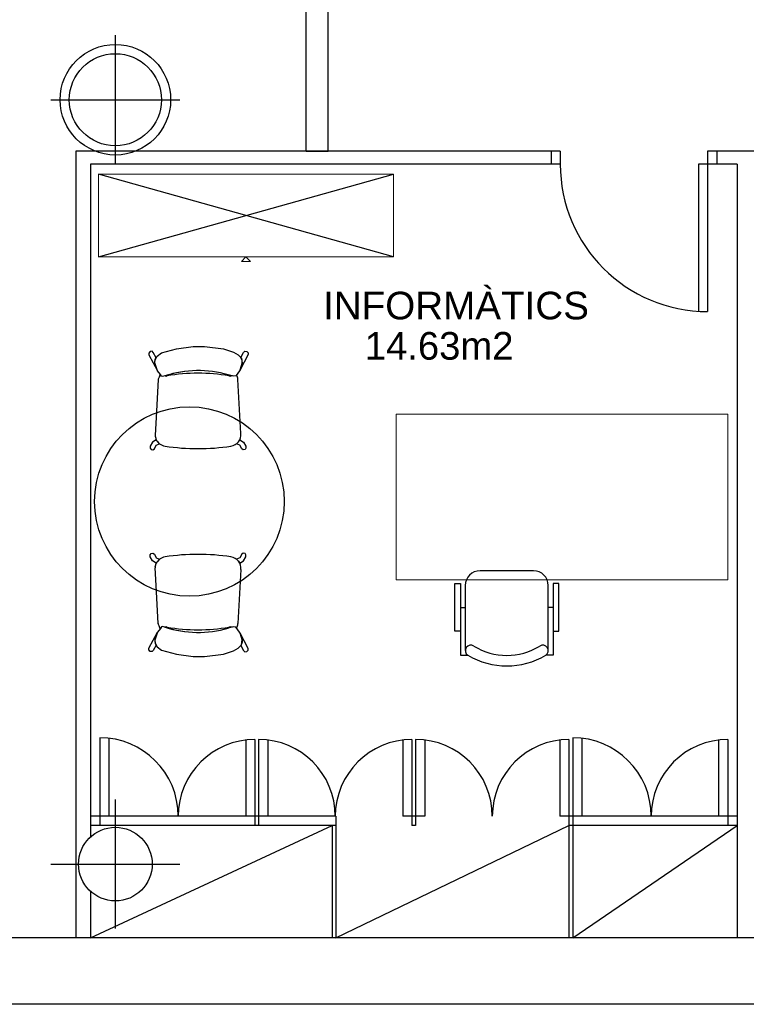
# Model space of a CAD drawing. Header units: metres. Extents: x -1 to 438, y -6 to 53.
# Tile 9 of 149: x 405.32 to 409.26, y 12.89 to 18.23. Entities that reach past the tile are written whole.
import ezdxf

# ---------------------------------------------------------------- set-up
doc = ezdxf.new("R2010")
doc.units = ezdxf.units.M
doc.linetypes.add('CONTINUA', pattern=[0])
for name, color, linetype, lineweight in [('PA MOBLES ACTUAL', 7, 'CONTINUA', 25), ('PA MURS ACTUAL', 7, 'CONTINUA', 25), ('PA TEXT ACTUAL', 7, 'CONTINUA', 25)]:
    doc.layers.add(name, color=color, linetype=linetype, lineweight=lineweight)
doc.styles.add('ARIAL', font='arial.ttf')

msp = doc.modelspace()

# ---------------------------------------------------------------- linework, layer by layer
at = {"layer": 'PA MOBLES ACTUAL', "transparency": 33554687}
for p, q in [((407.3459, 16.9463), (405.7459, 17.3963)), ((405.7459, 16.9463), (407.3459, 17.3963))]:
    msp.add_line(p, q, dxfattribs=at)
at = {"layer": 'PA MOBLES ACTUAL', "linetype": 'CONTINUA', "lineweight": 13, "transparency": 33554687}
for p, q in [((406.5209, 16.9213), (406.5459, 16.9463)), ((406.5709, 16.9213), (406.5209, 16.9213)), ((406.5459, 16.9463), (406.5709, 16.9213))]:
    msp.add_line(p, q, dxfattribs=at)
at = {"layer": 'PA MOBLES ACTUAL', "color": 180, "transparency": 33554687}
for p, q in [((406.0264, 16.4326), (406.0191, 16.4243)), ((406.0191, 16.4243), (406.0191, 16.4153)), ((406.0191, 16.4153), (406.0654, 16.328)), ((406.0361, 16.4337), (406.0264, 16.4326)), ((406.043, 16.4268), (406.0361, 16.4337)), ((406.0579, 16.3987), (406.043, 16.4268)), ((406.0645, 16.4079), (406.088, 16.4248)), ((406.088, 16.4248), (406.168, 16.4474)), ((406.168, 16.4474), (406.2592, 16.4605)), ((406.2592, 16.4605), (406.2893, 16.4605)), ((406.2893, 16.4605), (406.3213, 16.4596)), ((406.3213, 16.4596), (406.4238, 16.4464)), ((406.4238, 16.4464), (406.4783, 16.4286)), ((406.4783, 16.4286), (406.5028, 16.4145)), ((406.5028, 16.4145), (406.5225, 16.3957)), ((406.557, 16.4161), (406.5141, 16.3327)), ((406.5182, 16.3994), (406.5331, 16.4275)), ((406.5331, 16.4275), (406.54, 16.4344)), ((406.54, 16.4344), (406.5497, 16.4334)), ((406.5497, 16.4334), (406.557, 16.4251)), ((406.557, 16.4251), (406.557, 16.4161)), ((406.0512, 16.3793), (406.0524, 16.3894)), ((406.0512, 16.3686), (406.0512, 16.3793)), ((406.0654, 16.328), (406.0512, 16.3686)), ((406.0513, 16.3703), (406.0523, 16.3882)), ((406.0654, 16.328), (406.0513, 16.3703)), ((406.0523, 16.3882), (406.0645, 16.4079)), ((406.0524, 16.3894), (406.0579, 16.3987)), ((406.5244, 16.3694), (406.5141, 16.3327)), ((406.5141, 16.3327), (406.5249, 16.3694)), ((406.5237, 16.3902), (406.5182, 16.3994)), ((406.5225, 16.3957), (406.5244, 16.3694)), ((406.5249, 16.3801), (406.5237, 16.3902)), ((406.5249, 16.3694), (406.5249, 16.3801)), ((406.0814, 16.3073), (406.0654, 16.328)), ((406.0787, 16.3051), (406.0738, 16.2936)), ((406.078, 16.3066), (406.0787, 16.3051)), ((406.0814, 16.3073), (406.0801, 16.309)), ((406.0871, 16.2979), (406.0814, 16.3073)), ((406.0871, 16.2979), (406.0814, 16.3073)), ((406.4659, 16.3014), (406.4492, 16.3055)), ((406.4802, 16.2979), (406.4492, 16.3055)), ((406.499, 16.3092), (406.4906, 16.3008)), ((406.5141, 16.3327), (406.499, 16.3092)), ((406.0696, 16.2807), (406.0576, 16.0739)), ((406.0738, 16.2936), (406.0696, 16.2824)), ((406.0927, 16.297), (406.0871, 16.2979)), ((406.0927, 16.297), (406.0871, 16.2979)), ((406.1049, 16.2998), (406.0927, 16.297)), ((406.1049, 16.2998), (406.0927, 16.297)), ((406.4802, 16.2979), (406.4659, 16.3014)), ((406.4906, 16.3008), (406.4802, 16.2979)), ((406.4906, 16.3008), (406.4802, 16.2979)), ((406.4947, 16.3048), (406.4906, 16.3008)), ((406.5187, 15.9882), (406.5017, 16.2807)), ((406.0576, 16.0739), (406.0524, 15.9781)), ((406.0391, 15.9406), (406.026, 15.9185)), ((406.0592, 15.9529), (406.0391, 15.9406)), ((406.0529, 15.9738), (406.0572, 15.9621)), ((406.0572, 15.9621), (406.0571, 15.9578)), ((406.0621, 15.9482), (406.0592, 15.9529)), ((406.0592, 15.9241), (406.0762, 15.9322)), ((406.0666, 15.9418), (406.0621, 15.9482)), ((406.0762, 15.9322), (406.0666, 15.9418)), ((406.4952, 15.9322), (406.5048, 15.9418)), ((406.5121, 15.9241), (406.4952, 15.9322)), ((406.5048, 15.9418), (406.5093, 15.9482)), ((406.5093, 15.9482), (406.5122, 15.9529)), ((406.5122, 15.9529), (406.5323, 15.9406)), ((406.5323, 15.9406), (406.5453, 15.9185)), ((406.026, 15.9185), (406.0257, 15.9077)), ((406.0257, 15.9077), (406.0306, 15.9003)), ((406.0306, 15.9003), (406.0402, 15.8989)), ((406.0402, 15.8989), (406.0487, 15.9046)), ((406.0487, 15.9046), (406.0592, 15.9241)), ((406.5226, 15.9046), (406.5121, 15.9241)), ((406.5311, 15.8989), (406.5226, 15.9046)), ((406.5408, 15.9003), (406.5311, 15.8989)), ((406.5456, 15.9077), (406.5408, 15.9003)), ((406.5453, 15.9185), (406.5456, 15.9077)), ((406.0257, 15.3289), (406.0306, 15.3363)), ((406.026, 15.3182), (406.0257, 15.3289)), ((406.0391, 15.296), (406.026, 15.3182)), ((406.0306, 15.3363), (406.0402, 15.3377)), ((406.0592, 15.2837), (406.0391, 15.296)), ((406.0402, 15.3377), (406.0487, 15.3321)), ((406.0487, 15.3321), (406.0592, 15.3125)), ((406.0592, 15.3125), (406.0762, 15.3044)), ((406.0666, 15.2948), (406.0621, 15.2884)), ((406.0762, 15.3044), (406.0666, 15.2948)), ((406.5121, 15.3125), (406.4952, 15.3044)), ((406.4952, 15.3044), (406.5048, 15.2948)), ((406.5048, 15.2948), (406.5093, 15.2884)), ((406.5226, 15.3321), (406.5121, 15.3125)), ((406.5122, 15.2837), (406.5323, 15.296)), ((406.5311, 15.3377), (406.5226, 15.3321)), ((406.5408, 15.3363), (406.5311, 15.3377)), ((406.5323, 15.296), (406.5453, 15.3182)), ((406.5456, 15.3289), (406.5408, 15.3363)), ((406.5453, 15.3182), (406.5456, 15.3289)), ((406.0576, 15.1628), (406.0524, 15.2585)), ((406.0529, 15.2629), (406.0572, 15.2746)), ((406.0572, 15.2746), (406.0571, 15.2788)), ((406.0621, 15.2884), (406.0592, 15.2837)), ((406.5187, 15.2485), (406.5017, 14.9559)), ((406.5093, 15.2884), (406.5122, 15.2837)), ((406.0696, 14.9559), (406.0576, 15.1628)), ((406.0814, 14.9293), (406.0654, 14.9086)), ((406.0738, 14.9431), (406.0696, 14.9542)), ((406.0787, 14.9315), (406.0738, 14.9431)), ((406.078, 14.9301), (406.0787, 14.9315)), ((406.0814, 14.9293), (406.0801, 14.9276)), ((406.0871, 14.9387), (406.0814, 14.9293)), ((406.0871, 14.9387), (406.0814, 14.9293)), ((406.0927, 14.9396), (406.0871, 14.9387)), ((406.0927, 14.9396), (406.0871, 14.9387)), ((406.1049, 14.9368), (406.0927, 14.9396)), ((406.1049, 14.9368), (406.0927, 14.9396)), ((406.4802, 14.9387), (406.4492, 14.9312)), ((406.4659, 14.9352), (406.4492, 14.9312)), ((406.4802, 14.9387), (406.4659, 14.9352)), ((406.4906, 14.9359), (406.4802, 14.9387)), ((406.4906, 14.9359), (406.4802, 14.9387)), ((406.4947, 14.9318), (406.4906, 14.9359)), ((406.499, 14.9274), (406.4906, 14.9359)), ((406.5141, 14.9039), (406.499, 14.9274)), ((406.0191, 14.8213), (406.0654, 14.9086)), ((406.0654, 14.9086), (406.0512, 14.868)), ((406.0512, 14.868), (406.0512, 14.8573)), ((406.0654, 14.9086), (406.0513, 14.8663)), ((406.0513, 14.8663), (406.0523, 14.8485)), ((406.5244, 14.8673), (406.5141, 14.9039)), ((406.557, 14.8206), (406.5141, 14.9039)), ((406.5141, 14.9039), (406.5249, 14.8673)), ((406.5225, 14.841), (406.5244, 14.8673)), ((406.5249, 14.8673), (406.5249, 14.8566)), ((406.0191, 14.8123), (406.0191, 14.8213)), ((406.0264, 14.804), (406.0191, 14.8123)), ((406.043, 14.8099), (406.0361, 14.803)), ((406.0579, 14.8379), (406.043, 14.8099)), ((406.0512, 14.8573), (406.0524, 14.8472)), ((406.0523, 14.8485), (406.0645, 14.8287)), ((406.0524, 14.8472), (406.0579, 14.8379)), ((406.0645, 14.8287), (406.088, 14.8118)), ((406.088, 14.8118), (406.168, 14.7893)), ((406.4783, 14.8081), (406.5028, 14.8222)), ((406.5028, 14.8222), (406.5225, 14.841)), ((406.5237, 14.8465), (406.5182, 14.8372)), ((406.5182, 14.8372), (406.5331, 14.8092)), ((406.5249, 14.8566), (406.5237, 14.8465)), ((406.5331, 14.8092), (406.54, 14.8022)), ((406.5497, 14.8033), (406.557, 14.8116)), ((406.557, 14.8116), (406.557, 14.8206)), ((406.0361, 14.803), (406.0264, 14.804)), ((406.168, 14.7893), (406.2592, 14.7761)), ((406.2592, 14.7761), (406.2893, 14.7761)), ((406.2893, 14.7761), (406.3213, 14.7771)), ((406.3213, 14.7771), (406.4238, 14.7902)), ((406.4238, 14.7902), (406.4783, 14.8081)), ((406.54, 14.8022), (406.5497, 14.8033))]:
    msp.add_line(p, q, dxfattribs=at)
at = {"layer": 'PA MOBLES ACTUAL', "color": 180, "linetype": 'CONTINUA', "transparency": 33554687}
for p, q in [((408.1066, 15.2422), (407.8166, 15.2422)), ((407.7366, 15.1622), (407.7366, 14.8088)), ((408.1866, 14.8088), (408.1866, 15.1622)), ((407.7098, 15.0422), (407.7366, 15.0422)), ((408.2133, 15.0422), (408.1866, 15.0422))]:
    msp.add_line(p, q, dxfattribs=at)
at = {"layer": 'PA MOBLES ACTUAL', "linetype": 'CONTINUA', "lineweight": 13, "transparency": 33554687}
for points in [[(407.3459, 16.9463), (407.3459, 17.3963), (405.7459, 17.3963), (405.7459, 16.9463), (407.3459, 16.9463)], [(409.1616, 16.0922), (407.3616, 16.0922), (407.3616, 15.1922), (408.5616, 15.1922), (409.1616, 15.1922), (409.1616, 16.0922)]]:
    msp.add_lwpolyline(points, close=True, dxfattribs=at)
at = {"layer": 'PA MOBLES ACTUAL', "color": 180, "linetype": 'CONTINUA', "transparency": 33554687}
for points in [[(407.7098, 14.9136), (407.6791, 14.9136), (407.6791, 15.1736), (407.7098, 15.1736), (407.7098, 14.7836), (407.7498, 14.7836)], [(408.2133, 14.9136), (408.244, 14.9136), (408.244, 15.1736), (408.2133, 15.1736), (408.2133, 14.7836), (408.1733, 14.7836)]]:
    msp.add_lwpolyline(points, dxfattribs=at)
at = {"layer": 'PA MOBLES ACTUAL', "transparency": 33554687}
msp.add_circle((406.2388, 15.6183), 0.5144, dxfattribs=at)
at = {"layer": 'PA MOBLES ACTUAL', "color": 180, "transparency": 33554687}
for centre, radius, start, end in [((406.1084, 16.2824), 0.0388, 136.7948, 141.5698), ((406.2861, 15.7511), 0.5778, 73.6055, 108.2712), ((406.2861, 15.7511), 0.5778, 73.6055, 108.0151), ((406.285, 15.3285), 0.9861, 89.9607, 99.7674), ((406.285, 15.3285), 0.9861, 89.9607, 99.7674), ((406.2864, 15.3285), 0.9861, 80.2326, 90.0393), ((406.2864, 15.3285), 0.9861, 80.2326, 90.0393), ((406.1084, 16.2824), 0.0388, 179.9976, 182.5597), ((406.2861, 15.7511), 0.5778, 108.0151, 108.2712), ((406.113, 16.3168), 0.0172, 250.9011, 285.9119), ((406.113, 16.3168), 0.0172, 250.9011, 285.9119), ((406.4583, 16.3168), 0.0172, 254.0881, 295.9942), ((406.4583, 16.3168), 0.0172, 254.0881, 295.9942), ((406.4629, 16.2824), 0.0388, 357.4403, 35.231), ((406.4559, 15.9818), 0.0631, 277.7471, 5.8066), ((406.1154, 15.9818), 0.0631, 183.368, 187.308), ((406.1154, 15.9818), 0.0631, 202.3456, 262.2529), ((406.2749, 16.9534), 1.0477, 260.7738, 270.5892), ((406.2965, 16.9534), 1.0477, 269.4108, 279.2262), ((406.1154, 15.2548), 0.0631, 97.7471, 157.6544), ((406.2749, 14.2832), 1.0477, 89.4108, 99.2262), ((406.2965, 14.2832), 1.0477, 80.7738, 90.5892), ((406.4559, 15.2548), 0.0631, 354.1934, 82.2529), ((406.1154, 15.2548), 0.0631, 172.692, 176.632), ((406.1084, 14.9542), 0.0388, 177.4403, 180.0024), ((406.1084, 14.9542), 0.0388, 218.4302, 223.2052), ((406.2861, 15.4855), 0.5778, 251.7288, 251.9849), ((406.2861, 15.4855), 0.5778, 251.7288, 286.3945), ((406.113, 14.9198), 0.0172, 74.0881, 109.0989), ((406.113, 14.9198), 0.0172, 74.0881, 109.0989), ((406.2861, 15.4855), 0.5778, 251.9849, 286.3945), ((406.285, 15.9081), 0.9861, 260.2326, 270.0393), ((406.285, 15.9081), 0.9861, 260.2326, 270.0393), ((406.2864, 15.9081), 0.9861, 269.9607, 279.7674), ((406.2864, 15.9081), 0.9861, 269.9607, 279.7674), ((406.4583, 14.9198), 0.0172, 64.0058, 105.9119), ((406.4583, 14.9198), 0.0172, 64.0058, 105.9119), ((406.4629, 14.9542), 0.0388, 324.769, 2.5597)]:
    msp.add_arc(centre, radius, start, end, dxfattribs=at)
at = {"layer": 'PA MOBLES ACTUAL', "color": 180, "linetype": 'CONTINUA', "transparency": 33554687}
for centre, radius, start, end in [((407.8166, 15.1622), 0.08, 90, 180), ((408.1066, 15.1622), 0.08, 0, 90), ((407.7666, 14.8085), 0.03, 57.334, 236.1712), ((407.9616, 15.1229), 0.34, 238.2704, 301.7296), ((408.1566, 14.8085), 0.03, 303.8288, 122.666), ((407.9616, 15.1442), 0.4182, 239.5867, 300.4133)]:
    msp.add_arc(centre, radius, start, end, dxfattribs=at)
at = {"layer": 'PA MURS ACTUAL', "transparency": 33554687}
for p, q in [((406.8719, 17.5196), (406.8719, 23.3196)), ((406.9919, 17.5196), (406.9919, 23.2724)), ((408.2519, 17.5196), (405.6219, 17.5196)), ((405.6219, 17.5196), (405.6219, 13.2496)), ((406.8719, 17.5196), (406.9919, 17.5196)), ((408.2019, 17.5196), (408.2019, 17.4496)), ((408.2519, 17.5196), (408.2519, 17.4496)), ((414.7919, 17.5196), (409.0519, 17.5196)), ((409.0519, 17.5196), (409.0519, 16.6496)), ((409.1019, 17.5196), (409.1019, 17.4496)), ((408.2519, 17.4496), (405.7019, 17.4496)), ((405.7019, 17.4496), (405.7019, 13.7972)), ((409.2119, 17.4496), (409.0019, 17.4496)), ((409.0019, 17.4496), (409.0019, 16.6512)), ((409.2119, 17.4496), (409.2119, 13.2496)), ((405.7519, 14.3358), (405.7519, 13.8596)), ((405.8019, 14.3329), (405.8019, 13.9096)), ((408.3194, 14.3358), (408.3194, 13.2496)), ((408.3694, 14.3329), (408.3694, 13.9096)), ((406.5444, 14.3228), (406.5444, 13.9096)), ((406.5944, 14.3258), (406.5944, 13.8596)), ((406.6144, 14.3258), (406.6144, 13.8596)), ((406.6644, 14.3228), (406.6644, 13.9096)), ((407.3969, 14.3228), (407.3969, 13.9096)), ((407.4469, 14.3258), (407.4469, 13.8596)), ((407.4669, 14.3258), (407.4669, 13.8596)), ((407.5169, 14.3228), (407.5169, 13.9096)), ((408.2494, 14.3228), (408.2494, 13.9096)), ((408.2994, 14.3258), (408.2994, 13.2496)), ((409.1119, 14.3228), (409.1119, 13.9096)), ((409.1619, 14.3258), (409.1619, 13.8596)), ((407.0337, 13.9096), (405.7019, 13.9096)), ((407.0337, 13.9096), (407.0337, 13.2496)), ((407.5169, 13.9096), (407.3969, 13.9096)), ((408.3694, 13.9096), (408.2494, 13.9096)), ((409.2119, 13.9096), (408.2994, 13.9096)), ((407.0337, 13.8596), (405.7019, 13.8596)), ((405.7019, 13.2496), (407.0137, 13.8596)), ((407.0137, 13.8596), (407.0137, 13.2496)), ((407.0337, 13.2496), (408.2994, 13.8596)), ((407.4669, 13.8596), (407.4469, 13.8596)), ((409.2119, 13.8596), (408.2994, 13.8596)), ((408.3194, 13.2496), (409.2119, 13.8596)), ((405.7019, 13.502), (405.7019, 13.2496)), ((421.2419, 13.2496), (398.0744, 13.2496)), ((424.3004, 12.8884), (391.1436, 12.8884))]:
    msp.add_line(p, q, dxfattribs=at)
at = {"layer": 'PA MURS ACTUAL', "color": 180, "linetype": 'CONTINUA', "transparency": 33554687}
for p, q in [((405.8369, 17.4496), (405.8369, 18.1496)), ((405.4869, 17.7996), (406.1869, 17.7996)), ((405.8369, 13.2996), (405.8369, 13.9996)), ((405.4869, 13.6496), (406.1869, 13.6496))]:
    msp.add_line(p, q, dxfattribs=at)
at = {"layer": 'PA MURS ACTUAL', "transparency": 33554687}
for centre, radius in [((405.8369, 17.7996), 0.3), ((405.8369, 17.7996), 0.25), ((405.8369, 13.6496), 0.2)]:
    msp.add_circle(centre, radius, dxfattribs=at)
for centre, radius, start, end in [((409.0519, 17.4496), 0.8, 180, 270), ((405.7519, 13.9096), 0.4263, 0, 90), ((408.3194, 13.9096), 0.4263, 0, 90), ((406.5944, 13.9096), 0.4163, 90, 180), ((406.6144, 13.9096), 0.4163, 0, 90), ((407.4469, 13.9096), 0.4163, 90, 180), ((407.4669, 13.9096), 0.4163, 0, 90), ((408.2994, 13.9096), 0.4163, 90, 180), ((409.1619, 13.9096), 0.4163, 90, 180)]:
    msp.add_arc(centre, radius, start, end, dxfattribs=at)

# ---------------------------------------------------------------- texts
at = {"layer": 'PA TEXT ACTUAL', "linetype": 'CONTINUA', "transparency": 33554687, "char_height": 0.15, "attachment_point": 8, "style": 'ARIAL'}
for s, insert, width in [('\\W1.00;INFORMÀTICS', (407.686, 16.6051), 1.51996), ('\\W0.99;14.63m2', (407.5945, 16.3863), 0.894168)]:
    msp.add_mtext(s, dxfattribs=dict(at, insert=insert, width=width))

doc.saveas('drawing.dxf')
